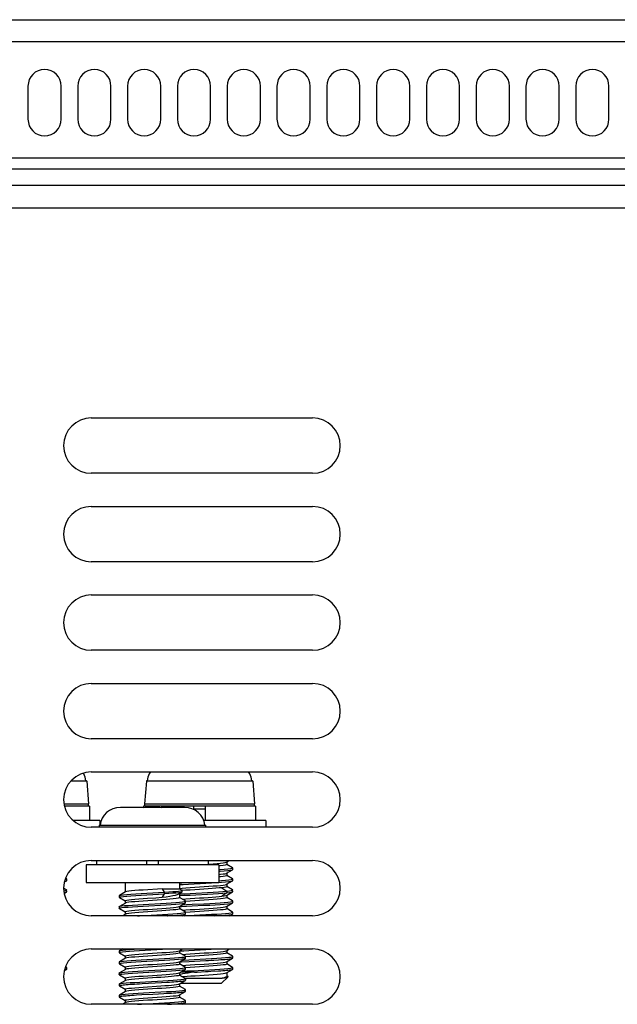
# Model space of a CAD drawing. Extents: x -4139 to -1089, y -1564 to 1941.
# Tile 122 of 160: x -2099 to -2045, y 1168 to 1257. Entities that reach past the tile are written whole.
import ezdxf

# ---------------------------------------------------------------- set-up
doc = ezdxf.new("R2010")
doc.units = 0
doc.header["$LTSCALE"] = 23.1
for name, color, linetype in [('LDZHJ_SZCYZT_M6X16_3_1_AM_', 7, 'CONTINUOUS'), ('SE5M_LEFT_P1_A_AM_0', 7, 'CONTINUOUS'), ('SE5M_TOP_A_3_1_1_AM_0', 7, 'CONTINUOUS')]:
    doc.layers.add(name, color=color, linetype=linetype)

msp = doc.modelspace()

# ---------------------------------------------------------------- linework, layer by layer
at = {"layer": 'LDZHJ_SZCYZT_M6X16_3_1_AM_', "color": 2}
for p, q in [((-2092.863, 1187.674), (-2094.322, 1187.674)), ((-2077.863, 1187.674), (-2087.468, 1187.674)), ((-2094.922, 1185.635), (-2092.685, 1185.635)), ((-2087.647, 1185.635), (-2077.685, 1185.635)), ((-2082.116, 1185.167), (-2083.216, 1185.167)), ((-2082.118, 1183.674), (-2091.723, 1183.674)), ((-2080.653, 1178.058), (-2080.21, 1177.745)), ((-2080.21, 1177.595), (-2080.653, 1177.282)), ((-2080.21, 1177.745), (-2080.21, 1177.595)), ((-2084.463, 1170.152), (-2083.922, 1169.84)), ((-2083.923, 1169.84), (-2083.923, 1169.69))]:
    msp.add_line(p, q, dxfattribs=at)
at = {"layer": 'LDZHJ_SZCYZT_M6X16_3_1_AM_', "color": 7}
for p, q in [((-2092.868, 1187.717), (-2092.935, 1187.717)), ((-2092.868, 1187.717), (-2092.863, 1187.674)), ((-2092.863, 1187.674), (-2092.685, 1185.635)), ((-2087.468, 1187.674), (-2087.647, 1185.635)), ((-2087.464, 1187.717), (-2087.468, 1187.674)), ((-2087.397, 1187.717), (-2087.464, 1187.717)), ((-2077.868, 1187.717), (-2077.935, 1187.717)), ((-2077.868, 1187.717), (-2077.863, 1187.674)), ((-2077.863, 1187.674), (-2077.685, 1185.635)), ((-2092.616, 1185.417), (-2094.878, 1185.417)), ((-2092.616, 1185.417), (-2092.616, 1184.117)), ((-2087.721, 1185.317), (-2089.822, 1185.317)), ((-2087.721, 1185.289), (-2087.721, 1185.317)), ((-2087.716, 1185.417), (-2087.716, 1185.317)), ((-2077.616, 1185.417), (-2087.715, 1185.417)), ((-2086.121, 1185.317), (-2086.121, 1185.289)), ((-2084.02, 1185.317), (-2086.121, 1185.317)), ((-2083.216, 1185.417), (-2083.216, 1185.13)), ((-2082.116, 1184.117), (-2082.116, 1185.417)), ((-2077.616, 1185.417), (-2077.616, 1184.117)), ((-2091.667, 1184.117), (-2094.076, 1184.117)), ((-2091.719, 1183.717), (-2091.723, 1183.674)), ((-2091.652, 1183.717), (-2091.719, 1183.717)), ((-2091.666, 1184.117), (-2091.666, 1183.717)), ((-2076.667, 1184.117), (-2082.289, 1184.117)), ((-2082.123, 1183.717), (-2082.19, 1183.717)), ((-2082.123, 1183.717), (-2082.118, 1183.674)), ((-2076.666, 1184.117), (-2076.666, 1183.517)), ((-2091.723, 1183.674), (-2091.737, 1183.517)), ((-2082.118, 1183.674), (-2082.105, 1183.517)), ((-2091.971, 1180.517), (-2091.971, 1180.117)), ((-2087.471, 1180.517), (-2087.471, 1180.117)), ((-2086.371, 1180.117), (-2086.371, 1180.517)), ((-2081.875, 1180.182), (-2081.818, 1180.186)), ((-2081.871, 1180.517), (-2081.871, 1180.117)), ((-2080.222, 1180.362), (-2079.955, 1180.517)), ((-2080.207, 1180.38), (-2080.207, 1180.155)), ((-2079.679, 1179.857), (-2080.207, 1180.164)), ((-2092.921, 1180.117), (-2092.921, 1178.517)), ((-2080.922, 1180.117), (-2092.92, 1180.117)), ((-2080.921, 1180.117), (-2080.921, 1178.517)), ((-2080.223, 1179.362), (-2079.678, 1179.678)), ((-2080.207, 1179.38), (-2080.207, 1179.155)), ((-2079.724, 1179.661), (-2079.679, 1179.678)), ((-2079.666, 1179.842), (-2079.679, 1179.857)), ((-2079.666, 1179.692), (-2079.666, 1179.842)), ((-2094.891, 1178.554), (-2094.679, 1178.678)), ((-2094.829, 1178.79), (-2094.814, 1178.792)), ((-2094.679, 1178.857), (-2094.782, 1178.917)), ((-2094.679, 1178.678), (-2094.666, 1178.692)), ((-2094.666, 1178.692), (-2094.666, 1178.842)), ((-2092.92, 1178.517), (-2080.922, 1178.517)), ((-2089.379, 1178.517), (-2089.379, 1177.655)), ((-2084.462, 1178.517), (-2084.462, 1177.963)), ((-2084.462, 1178.49), (-2084.271, 1178.502)), ((-2080.223, 1178.362), (-2079.679, 1178.678)), ((-2079.679, 1178.857), (-2080.207, 1179.164)), ((-2080.207, 1178.38), (-2080.207, 1178.155)), ((-2079.679, 1178.678), (-2079.666, 1178.692)), ((-2079.666, 1178.692), (-2079.666, 1178.842)), ((-2094.678, 1177.857), (-2094.951, 1178.015)), ((-2094.938, 1177.774), (-2094.763, 1177.802)), ((-2094.905, 1177.547), (-2094.679, 1177.678)), ((-2094.679, 1177.678), (-2094.666, 1177.692)), ((-2094.666, 1177.842), (-2094.678, 1177.857)), ((-2094.666, 1177.692), (-2094.666, 1177.761)), ((-2089.364, 1177.673), (-2089.908, 1177.357)), ((-2086.476, 1177.934), (-2087.351, 1177.877)), ((-2086.045, 1177.963), (-2086.476, 1177.934)), ((-2086.046, 1177.963), (-2085.853, 1177.65)), ((-2085.853, 1177.5), (-2086.046, 1177.188)), ((-2086.045, 1177.963), (-2084.462, 1177.963)), ((-2085.853, 1177.65), (-2085.853, 1177.5)), ((-2084.522, 1177.502), (-2084.253, 1177.66)), ((-2084.466, 1177.998), (-2084.244, 1178.019)), ((-2084.462, 1177.963), (-2084.254, 1177.843)), ((-2084.462, 1177.537), (-2084.462, 1177.155)), ((-2084.24, 1177.676), (-2084.253, 1177.66)), ((-2084.24, 1177.676), (-2084.24, 1177.826)), ((-2080.223, 1177.362), (-2079.679, 1177.678)), ((-2079.678, 1177.857), (-2080.207, 1178.164)), ((-2079.679, 1177.678), (-2079.666, 1177.692)), ((-2079.666, 1177.842), (-2079.678, 1177.857)), ((-2079.666, 1177.692), (-2079.666, 1177.761)), ((-2089.921, 1177.342), (-2089.908, 1177.357)), ((-2089.921, 1177.342), (-2089.921, 1177.192)), ((-2089.908, 1177.178), (-2089.383, 1176.873)), ((-2089.364, 1176.673), (-2089.908, 1176.357)), ((-2089.379, 1176.88), (-2089.379, 1176.655)), ((-2087.353, 1177.102), (-2086.623, 1177.149)), ((-2086.623, 1177.149), (-2086.046, 1177.188)), ((-2084.478, 1176.362), (-2083.933, 1176.678)), ((-2083.934, 1176.857), (-2084.462, 1177.164)), ((-2084.216, 1177.021), (-2083.901, 1177.046)), ((-2083.921, 1176.842), (-2083.934, 1176.857)), ((-2083.934, 1176.678), (-2083.921, 1176.692)), ((-2083.921, 1176.692), (-2083.921, 1176.842)), ((-2083.896, 1176.822), (-2083.919, 1176.82)), ((-2080.223, 1176.362), (-2079.679, 1176.678)), ((-2080.207, 1177.38), (-2080.207, 1177.155)), ((-2079.679, 1176.857), (-2080.207, 1177.164)), ((-2079.725, 1176.661), (-2079.679, 1176.678)), ((-2079.666, 1176.842), (-2079.679, 1176.857)), ((-2079.666, 1176.692), (-2079.666, 1176.842)), ((-2089.921, 1176.342), (-2089.921, 1176.192)), ((-2089.908, 1176.178), (-2089.921, 1176.192)), ((-2089.908, 1176.357), (-2089.849, 1176.377)), ((-2089.908, 1176.178), (-2089.383, 1175.873)), ((-2089.379, 1175.88), (-2089.379, 1175.655)), ((-2084.462, 1176.38), (-2084.462, 1176.155)), ((-2083.934, 1175.857), (-2084.462, 1176.164)), ((-2084.46, 1176.34), (-2084.305, 1176.35)), ((-2084.216, 1176.021), (-2083.905, 1176.046)), ((-2083.921, 1175.842), (-2083.934, 1175.857)), ((-2083.921, 1175.692), (-2083.921, 1175.842)), ((-2083.899, 1175.821), (-2083.919, 1175.82)), ((-2080.207, 1176.38), (-2080.207, 1176.155)), ((-2079.678, 1175.857), (-2080.207, 1176.164)), ((-2079.679, 1175.678), (-2079.666, 1175.692)), ((-2079.666, 1175.692), (-2079.666, 1175.842)), ((-2089.364, 1175.673), (-2089.632, 1175.517)), ((-2084.21, 1175.517), (-2083.934, 1175.678)), ((-2083.979, 1175.661), (-2083.934, 1175.678)), ((-2079.955, 1175.517), (-2079.679, 1175.678)), ((-2089.921, 1172.342), (-2089.908, 1172.357)), ((-2089.921, 1172.342), (-2089.921, 1172.192)), ((-2089.908, 1172.178), (-2089.921, 1172.192)), ((-2089.632, 1172.517), (-2089.908, 1172.357)), ((-2089.908, 1172.178), (-2089.383, 1171.873)), ((-2084.478, 1172.362), (-2084.21, 1172.517)), ((-2084.462, 1172.38), (-2084.462, 1172.155)), ((-2084.462, 1172.341), (-2084.314, 1172.35)), ((-2083.934, 1171.857), (-2084.462, 1172.164)), ((-2084.314, 1172.35), (-2084.096, 1172.363)), ((-2084.232, 1172.504), (-2084.024, 1172.517)), ((-2084.096, 1172.363), (-2083.628, 1172.39)), ((-2083.628, 1172.39), (-2082.616, 1172.446)), ((-2081.622, 1172.498), (-2081.299, 1172.517)), ((-2080.223, 1172.363), (-2079.957, 1172.517)), ((-2080.207, 1172.381), (-2080.207, 1172.155)), ((-2079.68, 1171.858), (-2080.207, 1172.164)), ((-2089.921, 1171.342), (-2089.908, 1171.357)), ((-2089.921, 1171.342), (-2089.921, 1171.192)), ((-2089.364, 1171.673), (-2089.908, 1171.357)), ((-2089.908, 1171.357), (-2089.88, 1171.369)), ((-2089.379, 1171.88), (-2089.379, 1171.673)), ((-2084.478, 1171.362), (-2083.934, 1171.678)), ((-2084.462, 1171.38), (-2084.462, 1171.155)), ((-2084.462, 1171.34), (-2084.297, 1171.35)), ((-2084.297, 1171.35), (-2083.604, 1171.391)), ((-2084.232, 1171.505), (-2084.124, 1171.511)), ((-2084.216, 1172.021), (-2083.903, 1172.046)), ((-2083.934, 1171.678), (-2083.921, 1171.692)), ((-2083.921, 1171.692), (-2083.921, 1171.842)), ((-2083.898, 1171.821), (-2083.919, 1171.82)), ((-2083.604, 1171.391), (-2083.109, 1171.419)), ((-2080.222, 1171.363), (-2079.679, 1171.678)), ((-2080.207, 1171.38), (-2080.207, 1171.155)), ((-2079.668, 1171.691), (-2079.668, 1171.843)), ((-2094.891, 1170.554), (-2094.679, 1170.677)), ((-2094.681, 1170.858), (-2094.782, 1170.917)), ((-2094.668, 1170.842), (-2094.681, 1170.857)), ((-2094.668, 1170.691), (-2094.668, 1170.843)), ((-2089.908, 1171.178), (-2089.921, 1171.192)), ((-2089.908, 1171.178), (-2089.383, 1170.873)), ((-2089.364, 1170.673), (-2089.908, 1170.357)), ((-2089.908, 1170.357), (-2089.844, 1170.378)), ((-2089.379, 1170.88), (-2089.379, 1170.655)), ((-2084.478, 1170.362), (-2083.933, 1170.678)), ((-2083.934, 1170.857), (-2084.462, 1171.164)), ((-2084.462, 1170.38), (-2084.462, 1170.155)), ((-2084.299, 1170.417), (-2084.383, 1170.417)), ((-2083.136, 1170.417), (-2084.299, 1170.417)), ((-2084.216, 1171.021), (-2083.891, 1171.047)), ((-2084.016, 1170.652), (-2083.934, 1170.678)), ((-2083.934, 1170.678), (-2083.921, 1170.692)), ((-2083.921, 1170.842), (-2083.934, 1170.857)), ((-2083.921, 1170.692), (-2083.921, 1170.842)), ((-2083.899, 1170.821), (-2083.919, 1170.82)), ((-2080.222, 1170.362), (-2079.679, 1170.677)), ((-2079.681, 1170.858), (-2080.207, 1171.164)), ((-2080.207, 1170.38), (-2080.207, 1170.063)), ((-2079.668, 1170.842), (-2079.681, 1170.857)), ((-2079.668, 1170.691), (-2079.668, 1170.843)), ((-2089.921, 1170.342), (-2089.921, 1170.192)), ((-2089.908, 1170.178), (-2089.921, 1170.192)), ((-2089.908, 1170.178), (-2089.383, 1169.873)), ((-2089.364, 1169.673), (-2089.908, 1169.357)), ((-2089.379, 1169.88), (-2089.379, 1169.655)), ((-2087.86, 1169.392), (-2086.091, 1169.487)), ((-2086.091, 1169.487), (-2085.616, 1169.514)), ((-2084.479, 1169.362), (-2083.936, 1169.677)), ((-2084.462, 1170.155), (-2084.463, 1170.152)), ((-2084.424, 1170.221), (-2084.462, 1170.213)), ((-2083.934, 1169.857), (-2084.462, 1170.164)), ((-2084.216, 1170.021), (-2084.13, 1170.028)), ((-2084.129, 1169.783), (-2083.979, 1169.811)), ((-2083.979, 1169.811), (-2083.923, 1169.84)), ((-2083.966, 1169.876), (-2080.62, 1169.876)), ((-2083.935, 1169.678), (-2083.922, 1169.69)), ((-2083.921, 1169.842), (-2083.934, 1169.857)), ((-2083.922, 1169.69), (-2083.921, 1169.692)), ((-2083.921, 1169.84), (-2083.921, 1169.842)), ((-2083.921, 1169.692), (-2083.921, 1169.842)), ((-2080.666, 1169.417), (-2080.114, 1169.969)), ((-2080.103, 1170.036), (-2080.207, 1170.097)), ((-2080.146, 1169.965), (-2080.089, 1169.994)), ((-2089.921, 1169.343), (-2089.908, 1169.357)), ((-2089.921, 1169.343), (-2089.921, 1169.193)), ((-2089.908, 1169.357), (-2089.894, 1169.364)), ((-2089.908, 1169.178), (-2089.383, 1168.873)), ((-2089.364, 1168.673), (-2089.908, 1168.357)), ((-2089.379, 1168.88), (-2089.379, 1168.655)), ((-2084.478, 1168.363), (-2083.935, 1168.678)), ((-2084.462, 1169.38), (-2084.462, 1169.155)), ((-2083.935, 1168.858), (-2084.462, 1169.164)), ((-2084.383, 1169.417), (-2080.666, 1169.417)), ((-2083.923, 1168.842), (-2083.935, 1168.857)), ((-2083.923, 1168.692), (-2083.923, 1168.843)), ((-2089.921, 1168.343), (-2089.921, 1168.193)), ((-2089.908, 1168.357), (-2089.831, 1168.381)), ((-2089.907, 1168.177), (-2089.383, 1167.873)), ((-2089.379, 1167.88), (-2089.379, 1167.655)), ((-2088.351, 1168.363), (-2087.883, 1168.39)), ((-2087.883, 1168.39), (-2086.871, 1168.446)), ((-2084.462, 1168.381), (-2084.462, 1168.155)), ((-2083.936, 1167.858), (-2084.462, 1168.164)), ((-2083.923, 1167.691), (-2083.923, 1167.843)), ((-2089.364, 1167.673), (-2089.632, 1167.517)), ((-2085.562, 1167.517), (-2085.192, 1167.541)), ((-2084.212, 1167.517), (-2083.934, 1167.678))]:
    msp.add_line(p, q, dxfattribs=at)
for points in [[(-2092.935, 1187.717), (-2093.004, 1188.044), (-2093.127, 1188.342), (-2093.171, 1188.41)], [(-2087.092, 1188.517), (-2087.208, 1188.336), (-2087.329, 1188.04), (-2087.397, 1187.717)], [(-2077.935, 1187.717), (-2078.004, 1188.044), (-2078.127, 1188.342), (-2078.24, 1188.517)], [(-2089.822, 1185.317), (-2090.172, 1185.284), (-2090.496, 1185.195), (-2090.796, 1185.047), (-2091.063, 1184.85), (-2091.287, 1184.611), (-2091.463, 1184.336), (-2091.584, 1184.04), (-2091.652, 1183.717)], [(-2086.921, 1185.302), (-2087.052, 1185.302), (-2087.184, 1185.301), (-2087.317, 1185.299), (-2087.45, 1185.297), (-2087.585, 1185.293), (-2087.721, 1185.289)], [(-2086.121, 1185.289), (-2086.256, 1185.293), (-2086.391, 1185.297), (-2086.525, 1185.299), (-2086.658, 1185.301), (-2086.79, 1185.302), (-2086.921, 1185.302)], [(-2082.19, 1183.717), (-2082.259, 1184.044), (-2082.382, 1184.342), (-2082.561, 1184.618), (-2082.787, 1184.858), (-2083.055, 1185.053), (-2083.355, 1185.198), (-2083.676, 1185.285), (-2084.02, 1185.317)], [(-2081.871, 1180.485), (-2081.43, 1180.51), (-2081.308, 1180.517)], [(-2081.818, 1180.186), (-2081.427, 1180.214), (-2081.076, 1180.242)], [(-2081.076, 1180.242), (-2080.776, 1180.269), (-2080.533, 1180.297), (-2080.355, 1180.324), (-2080.245, 1180.352), (-2080.222, 1180.362)], [(-2080.207, 1180.155), (-2080.246, 1180.127), (-2080.358, 1180.099), (-2080.54, 1180.071), (-2080.787, 1180.043), (-2080.914, 1180.032)], [(-2080.921, 1179.691), (-2080.815, 1179.698), (-2080.429, 1179.726), (-2080.111, 1179.754), (-2079.874, 1179.783)], [(-2080.921, 1179.541), (-2080.815, 1179.548), (-2080.429, 1179.576), (-2080.111, 1179.604), (-2079.874, 1179.633), (-2079.724, 1179.661)], [(-2080.921, 1179.256), (-2080.777, 1179.269), (-2080.532, 1179.297), (-2080.355, 1179.324), (-2080.246, 1179.352), (-2080.223, 1179.362)], [(-2079.874, 1179.783), (-2079.724, 1179.811), (-2079.666, 1179.839), (-2079.666, 1179.842)], [(-2079.679, 1179.678), (-2079.666, 1179.689), (-2079.666, 1179.692)], [(-2094.873, 1178.634), (-2094.814, 1178.642), (-2094.694, 1178.67), (-2094.679, 1178.678)], [(-2094.814, 1178.792), (-2094.694, 1178.82), (-2094.666, 1178.842)], [(-2094.666, 1178.842), (-2094.668, 1178.849), (-2094.679, 1178.857)], [(-2084.462, 1178.34), (-2084.158, 1178.359), (-2083.673, 1178.388), (-2083.155, 1178.416), (-2082.623, 1178.445), (-2082.094, 1178.473), (-2081.583, 1178.501), (-2081.309, 1178.517)], [(-2082.666, 1178.13), (-2082.239, 1178.157), (-2081.825, 1178.185), (-2081.436, 1178.213), (-2081.085, 1178.241), (-2080.781, 1178.269), (-2080.534, 1178.297), (-2080.353, 1178.325), (-2080.243, 1178.352), (-2080.223, 1178.362)], [(-2080.923, 1178.541), (-2080.681, 1178.557), (-2080.316, 1178.586), (-2080.024, 1178.614), (-2079.814, 1178.642), (-2079.694, 1178.67), (-2079.679, 1178.678)], [(-2080.207, 1179.155), (-2080.244, 1179.127), (-2080.353, 1179.1), (-2080.531, 1179.072), (-2080.775, 1179.045), (-2080.921, 1179.031)], [(-2080.921, 1178.692), (-2080.681, 1178.707), (-2080.316, 1178.736), (-2080.024, 1178.764), (-2079.814, 1178.792)], [(-2079.814, 1178.792), (-2079.694, 1178.82), (-2079.666, 1178.842)], [(-2079.666, 1178.842), (-2079.668, 1178.849), (-2079.679, 1178.857)], [(-2094.921, 1177.627), (-2094.763, 1177.652), (-2094.679, 1177.678)], [(-2094.763, 1177.802), (-2094.675, 1177.83), (-2094.666, 1177.842)], [(-2089.908, 1177.357), (-2089.885, 1177.367), (-2089.755, 1177.395), (-2089.537, 1177.424), (-2089.238, 1177.452), (-2088.866, 1177.48), (-2088.431, 1177.508), (-2087.948, 1177.537), (-2087.431, 1177.565), (-2086.897, 1177.594), (-2086.366, 1177.622), (-2085.853, 1177.65)], [(-2089.755, 1177.245), (-2089.537, 1177.274), (-2089.238, 1177.302), (-2088.866, 1177.33), (-2088.431, 1177.358), (-2087.948, 1177.387), (-2087.431, 1177.415), (-2086.897, 1177.444), (-2086.366, 1177.472), (-2085.853, 1177.5)], [(-2087.351, 1177.877), (-2087.767, 1177.849), (-2088.157, 1177.821), (-2088.507, 1177.793), (-2088.809, 1177.766), (-2089.052, 1177.738), (-2089.231, 1177.711), (-2089.341, 1177.683), (-2089.364, 1177.673)], [(-2086.046, 1177.188), (-2085.684, 1177.24), (-2085.355, 1177.292), (-2085.067, 1177.344), (-2084.829, 1177.396), (-2084.647, 1177.448), (-2084.522, 1177.502)], [(-2085.853, 1177.65), (-2085.447, 1177.676), (-2085.093, 1177.701), (-2084.799, 1177.725), (-2084.56, 1177.75), (-2084.376, 1177.776)], [(-2084.253, 1177.66), (-2084.265, 1177.654), (-2084.366, 1177.628), (-2084.54, 1177.602), (-2084.779, 1177.577), (-2085.079, 1177.551), (-2085.44, 1177.526), (-2085.853, 1177.5)], [(-2084.462, 1177.49), (-2084.009, 1177.518), (-2083.516, 1177.547), (-2082.996, 1177.575), (-2081.936, 1177.631)], [(-2084.462, 1177.34), (-2084.009, 1177.368), (-2083.516, 1177.397), (-2082.996, 1177.425), (-2081.936, 1177.481)], [(-2084.376, 1177.776), (-2084.268, 1177.803), (-2084.24, 1177.826)], [(-2084.24, 1177.826), (-2084.24, 1177.829), (-2084.254, 1177.843)], [(-2084.244, 1178.019), (-2083.893, 1178.046), (-2083.505, 1178.074), (-2083.092, 1178.102), (-2082.666, 1178.13)], [(-2082.666, 1177.905), (-2083.095, 1177.877), (-2083.512, 1177.849), (-2083.904, 1177.821), (-2084.237, 1177.795)], [(-2080.653, 1178.058), (-2080.903, 1178.032), (-2081.199, 1178.007), (-2081.532, 1177.981), (-2081.894, 1177.956), (-2082.275, 1177.93), (-2082.666, 1177.905)], [(-2081.936, 1177.631), (-2081.431, 1177.66), (-2080.964, 1177.688), (-2080.553, 1177.717), (-2080.21, 1177.745)], [(-2081.936, 1177.481), (-2081.431, 1177.51), (-2080.964, 1177.538), (-2080.553, 1177.567), (-2080.21, 1177.595)], [(-2080.207, 1178.155), (-2080.213, 1178.144), (-2080.284, 1178.115), (-2080.432, 1178.086), (-2080.653, 1178.058)], [(-2080.21, 1177.745), (-2079.944, 1177.773), (-2079.763, 1177.802)], [(-2080.21, 1177.595), (-2079.944, 1177.623), (-2079.763, 1177.652), (-2079.679, 1177.678)], [(-2079.763, 1177.802), (-2079.675, 1177.83), (-2079.666, 1177.842)], [(-2089.921, 1177.192), (-2089.885, 1177.217), (-2089.755, 1177.245)], [(-2089.908, 1177.178), (-2089.92, 1177.189), (-2089.921, 1177.192)], [(-2089.849, 1176.377), (-2089.687, 1176.406), (-2089.436, 1176.434), (-2089.107, 1176.462), (-2088.708, 1176.491), (-2088.254, 1176.519), (-2087.759, 1176.547), (-2087.238, 1176.575), (-2086.183, 1176.632)], [(-2089.379, 1176.88), (-2089.343, 1176.907), (-2089.234, 1176.935), (-2089.055, 1176.962), (-2088.811, 1176.99), (-2088.509, 1177.018), (-2088.159, 1177.046), (-2087.769, 1177.074), (-2087.353, 1177.102)], [(-2086.921, 1176.905), (-2087.348, 1176.877), (-2087.762, 1176.849), (-2088.15, 1176.822), (-2088.502, 1176.794), (-2088.806, 1176.766), (-2089.052, 1176.738), (-2089.233, 1176.71), (-2089.343, 1176.682), (-2089.364, 1176.673)], [(-2084.462, 1177.155), (-2084.5, 1177.127), (-2084.61, 1177.099), (-2084.79, 1177.072), (-2085.034, 1177.044), (-2085.336, 1177.016), (-2085.685, 1176.989), (-2086.073, 1176.961), (-2086.489, 1176.933), (-2086.921, 1176.905)], [(-2086.183, 1176.632), (-2085.685, 1176.66), (-2085.226, 1176.688), (-2084.818, 1176.716), (-2084.474, 1176.744), (-2084.206, 1176.772), (-2084.023, 1176.801)], [(-2086.183, 1176.482), (-2085.685, 1176.51), (-2085.226, 1176.538), (-2084.818, 1176.566), (-2084.475, 1176.594), (-2084.206, 1176.622), (-2084.024, 1176.651), (-2083.934, 1176.678)], [(-2084.023, 1176.801), (-2083.932, 1176.829), (-2083.921, 1176.842)], [(-2083.901, 1177.046), (-2083.513, 1177.074), (-2083.097, 1177.102), (-2082.666, 1177.13)], [(-2082.666, 1176.905), (-2083.093, 1176.877), (-2083.507, 1176.849), (-2083.896, 1176.822)], [(-2083.324, 1176.557), (-2082.263, 1176.614), (-2081.745, 1176.642), (-2081.256, 1176.67), (-2080.811, 1176.698), (-2080.425, 1176.727), (-2080.11, 1176.755), (-2079.875, 1176.783)], [(-2083.324, 1176.407), (-2082.263, 1176.464), (-2081.745, 1176.492), (-2081.256, 1176.52), (-2080.811, 1176.548), (-2080.425, 1176.577), (-2080.11, 1176.605), (-2079.875, 1176.633), (-2079.725, 1176.661)], [(-2082.666, 1177.13), (-2082.275, 1177.155), (-2081.894, 1177.181), (-2081.532, 1177.206), (-2081.199, 1177.231), (-2080.903, 1177.257), (-2080.653, 1177.282)], [(-2080.207, 1177.155), (-2080.244, 1177.127), (-2080.354, 1177.1), (-2080.534, 1177.072), (-2080.778, 1177.044), (-2081.079, 1177.017), (-2081.429, 1176.989), (-2081.818, 1176.961), (-2082.234, 1176.933), (-2082.666, 1176.905)], [(-2080.653, 1177.282), (-2080.432, 1177.311), (-2080.284, 1177.34), (-2080.223, 1177.362)], [(-2079.875, 1176.783), (-2079.725, 1176.811), (-2079.667, 1176.839), (-2079.666, 1176.842)], [(-2079.679, 1176.678), (-2079.667, 1176.689), (-2079.666, 1176.692)], [(-2089.921, 1176.192), (-2089.918, 1176.199), (-2089.849, 1176.227), (-2089.687, 1176.256), (-2089.436, 1176.284), (-2089.107, 1176.312), (-2088.708, 1176.341), (-2088.254, 1176.369), (-2087.759, 1176.397), (-2087.238, 1176.425), (-2086.183, 1176.482)], [(-2089.921, 1176.342), (-2089.918, 1176.349), (-2089.908, 1176.357)], [(-2089.379, 1175.88), (-2089.343, 1175.907), (-2089.234, 1175.935), (-2089.056, 1175.962), (-2088.813, 1175.99), (-2088.511, 1176.018), (-2088.16, 1176.046), (-2087.769, 1176.074), (-2087.352, 1176.102), (-2086.921, 1176.13)], [(-2086.921, 1175.905), (-2087.351, 1175.877), (-2087.767, 1175.849), (-2088.155, 1175.821), (-2088.506, 1175.793), (-2088.809, 1175.766), (-2089.055, 1175.738), (-2089.233, 1175.71), (-2089.342, 1175.683), (-2089.364, 1175.673)], [(-2087.592, 1175.556), (-2086.526, 1175.613), (-2086.006, 1175.642), (-2085.516, 1175.67), (-2085.071, 1175.698), (-2084.684, 1175.726), (-2084.366, 1175.754), (-2084.129, 1175.783)], [(-2086.921, 1176.13), (-2086.491, 1176.158), (-2086.074, 1176.186), (-2085.682, 1176.214), (-2085.331, 1176.242), (-2085.031, 1176.269), (-2084.789, 1176.297), (-2084.611, 1176.324), (-2084.501, 1176.352), (-2084.478, 1176.362)], [(-2084.462, 1176.155), (-2084.501, 1176.127), (-2084.613, 1176.099), (-2084.795, 1176.071), (-2085.042, 1176.043), (-2085.345, 1176.016), (-2085.696, 1175.988), (-2086.084, 1175.96), (-2086.496, 1175.933), (-2086.921, 1175.905)], [(-2084.305, 1176.35), (-2083.832, 1176.379), (-2083.324, 1176.407)], [(-2084.232, 1176.505), (-2083.832, 1176.529), (-2083.324, 1176.557)], [(-2084.129, 1175.783), (-2083.979, 1175.811), (-2083.922, 1175.839), (-2083.921, 1175.842)], [(-2084.023, 1175.517), (-2083.678, 1175.538), (-2083.163, 1175.566), (-2082.63, 1175.594), (-2082.098, 1175.623), (-2081.583, 1175.651), (-2081.102, 1175.68), (-2080.672, 1175.708), (-2080.306, 1175.736), (-2080.016, 1175.765), (-2079.81, 1175.793)], [(-2083.934, 1175.678), (-2083.922, 1175.689), (-2083.921, 1175.692)], [(-2083.905, 1176.046), (-2083.514, 1176.074), (-2083.097, 1176.102), (-2082.666, 1176.13)], [(-2082.666, 1175.905), (-2083.094, 1175.877), (-2083.51, 1175.849), (-2083.899, 1175.821)], [(-2082.666, 1176.13), (-2082.235, 1176.158), (-2081.819, 1176.186), (-2081.43, 1176.213), (-2081.081, 1176.241), (-2080.78, 1176.269), (-2080.537, 1176.296), (-2080.358, 1176.324), (-2080.247, 1176.351), (-2080.223, 1176.362)], [(-2080.207, 1176.155), (-2080.246, 1176.127), (-2080.357, 1176.099), (-2080.538, 1176.071), (-2080.784, 1176.044), (-2081.086, 1176.016), (-2081.437, 1175.988), (-2081.826, 1175.96), (-2082.239, 1175.933), (-2082.666, 1175.905)], [(-2079.81, 1175.793), (-2079.693, 1175.821), (-2079.666, 1175.842)], [(-2079.666, 1175.842), (-2079.669, 1175.849), (-2079.678, 1175.857)], [(-2088.277, 1175.517), (-2088.102, 1175.528), (-2087.592, 1175.556)], [(-2085.56, 1175.517), (-2085.516, 1175.52), (-2085.071, 1175.548), (-2084.684, 1175.576), (-2084.366, 1175.604), (-2084.129, 1175.633), (-2083.979, 1175.661)], [(-2081.309, 1175.517), (-2081.102, 1175.53), (-2080.672, 1175.558), (-2080.307, 1175.586), (-2080.016, 1175.615), (-2079.81, 1175.643), (-2079.693, 1175.671), (-2079.679, 1175.678)], [(-2089.921, 1172.192), (-2089.906, 1172.208), (-2089.806, 1172.236)], [(-2089.908, 1172.357), (-2089.807, 1172.386), (-2089.615, 1172.415), (-2089.337, 1172.443), (-2088.981, 1172.472), (-2088.56, 1172.5), (-2088.277, 1172.517)], [(-2089.806, 1172.236), (-2089.615, 1172.265), (-2089.337, 1172.293), (-2088.981, 1172.322), (-2088.56, 1172.35), (-2088.087, 1172.379), (-2087.579, 1172.407)], [(-2087.579, 1172.407), (-2086.519, 1172.464), (-2086, 1172.492), (-2085.56, 1172.517)], [(-2086.921, 1172.13), (-2086.49, 1172.158), (-2086.074, 1172.186), (-2085.686, 1172.213), (-2085.336, 1172.241), (-2085.035, 1172.269), (-2084.792, 1172.296), (-2084.613, 1172.324), (-2084.502, 1172.351), (-2084.478, 1172.362)], [(-2084.462, 1172.155), (-2084.501, 1172.127), (-2084.612, 1172.099), (-2084.793, 1172.071), (-2085.039, 1172.044), (-2085.341, 1172.016), (-2085.692, 1171.988), (-2086.081, 1171.96), (-2086.494, 1171.933), (-2086.921, 1171.905)], [(-2083.096, 1172.102), (-2082.237, 1172.158), (-2081.822, 1172.185), (-2081.433, 1172.213), (-2081.082, 1172.241), (-2080.778, 1172.269), (-2080.534, 1172.297), (-2080.356, 1172.324), (-2080.246, 1172.351), (-2080.223, 1172.362)], [(-2080.207, 1172.155), (-2080.245, 1172.127), (-2080.354, 1172.1), (-2080.532, 1172.072), (-2080.776, 1172.045), (-2081.078, 1172.017), (-2081.429, 1171.989), (-2081.819, 1171.961), (-2082.236, 1171.933), (-2082.666, 1171.905)], [(-2082.616, 1172.446), (-2082.109, 1172.472), (-2081.622, 1172.498)], [(-2089.921, 1171.192), (-2089.88, 1171.219), (-2089.747, 1171.247)], [(-2089.88, 1171.369), (-2089.747, 1171.397), (-2089.525, 1171.425), (-2089.223, 1171.453), (-2088.849, 1171.481), (-2088.415, 1171.509), (-2087.933, 1171.538), (-2087.418, 1171.566), (-2086.885, 1171.594), (-2086.353, 1171.623), (-2085.838, 1171.651), (-2085.357, 1171.68), (-2084.927, 1171.708), (-2084.562, 1171.736), (-2084.272, 1171.765), (-2084.065, 1171.793)], [(-2089.747, 1171.247), (-2089.525, 1171.275), (-2089.223, 1171.303), (-2088.849, 1171.331), (-2088.415, 1171.359), (-2087.933, 1171.388), (-2087.418, 1171.416), (-2086.885, 1171.444), (-2086.353, 1171.473), (-2085.838, 1171.501), (-2085.357, 1171.53), (-2084.927, 1171.558), (-2084.562, 1171.586), (-2084.272, 1171.615), (-2084.065, 1171.643), (-2083.948, 1171.671), (-2083.934, 1171.678)], [(-2089.379, 1171.88), (-2089.344, 1171.907), (-2089.236, 1171.934), (-2089.058, 1171.962), (-2088.815, 1171.99), (-2088.512, 1172.018), (-2088.16, 1172.046), (-2087.769, 1172.074), (-2087.352, 1172.102), (-2086.921, 1172.13)], [(-2086.921, 1171.905), (-2087.349, 1171.877), (-2087.765, 1171.849), (-2088.155, 1171.821), (-2088.507, 1171.793), (-2088.812, 1171.765), (-2089.057, 1171.737), (-2089.234, 1171.71), (-2089.342, 1171.683), (-2089.364, 1171.673)], [(-2086.921, 1171.13), (-2086.493, 1171.158), (-2086.077, 1171.185), (-2085.688, 1171.213), (-2085.336, 1171.241), (-2085.031, 1171.269), (-2084.785, 1171.297), (-2084.608, 1171.325), (-2084.5, 1171.352), (-2084.478, 1171.362)], [(-2084.124, 1171.511), (-2083.647, 1171.539), (-2083.139, 1171.567), (-2082.088, 1171.623)], [(-2084.065, 1171.793), (-2083.948, 1171.821), (-2083.921, 1171.842)], [(-2083.921, 1171.842), (-2083.924, 1171.849), (-2083.934, 1171.857)], [(-2083.903, 1172.046), (-2083.512, 1172.074), (-2083.096, 1172.102)], [(-2082.666, 1171.905), (-2083.095, 1171.877), (-2083.51, 1171.849), (-2083.898, 1171.821)], [(-2083.109, 1171.419), (-2082.604, 1171.446), (-2082.102, 1171.472)], [(-2083.091, 1171.102), (-2082.239, 1171.158), (-2081.825, 1171.185), (-2081.436, 1171.213), (-2081.085, 1171.241), (-2080.781, 1171.269), (-2080.534, 1171.297), (-2080.353, 1171.325), (-2080.243, 1171.352), (-2080.222, 1171.362)], [(-2082.102, 1171.472), (-2081.856, 1171.485), (-2081.614, 1171.499), (-2081.379, 1171.513), (-2080.937, 1171.541)], [(-2082.088, 1171.623), (-2081.576, 1171.651), (-2081.098, 1171.68), (-2080.671, 1171.708), (-2080.312, 1171.736), (-2080.024, 1171.764), (-2079.817, 1171.792)], [(-2080.937, 1171.541), (-2080.734, 1171.554), (-2080.545, 1171.567), (-2080.371, 1171.581), (-2080.214, 1171.594), (-2080.076, 1171.608), (-2079.957, 1171.622), (-2079.858, 1171.636), (-2079.779, 1171.649), (-2079.721, 1171.663), (-2079.684, 1171.676), (-2079.679, 1171.679)], [(-2079.817, 1171.792), (-2079.698, 1171.819), (-2079.668, 1171.842)], [(-2079.668, 1171.842), (-2079.67, 1171.848), (-2079.68, 1171.857)], [(-2079.679, 1171.679), (-2079.668, 1171.689), (-2079.667, 1171.692)], [(-2094.873, 1170.634), (-2094.87, 1170.634), (-2094.788, 1170.648), (-2094.727, 1170.661), (-2094.687, 1170.673), (-2094.679, 1170.678)], [(-2094.828, 1170.791), (-2094.73, 1170.809), (-2094.669, 1170.837), (-2094.668, 1170.842)], [(-2094.679, 1170.678), (-2094.669, 1170.686), (-2094.667, 1170.691)], [(-2089.921, 1170.192), (-2089.917, 1170.2), (-2089.844, 1170.228), (-2089.68, 1170.256), (-2089.432, 1170.284), (-2089.106, 1170.312), (-2088.709, 1170.341), (-2088.255, 1170.369), (-2087.758, 1170.397), (-2087.233, 1170.426), (-2086.171, 1170.483)], [(-2089.921, 1170.342), (-2089.917, 1170.35), (-2089.908, 1170.357)], [(-2089.844, 1170.378), (-2089.681, 1170.406), (-2089.432, 1170.434), (-2089.106, 1170.462), (-2088.709, 1170.491), (-2088.255, 1170.519), (-2087.758, 1170.547), (-2087.233, 1170.576), (-2086.171, 1170.633)], [(-2089.379, 1170.88), (-2089.341, 1170.908), (-2089.229, 1170.936), (-2089.048, 1170.963), (-2088.802, 1170.991), (-2088.5, 1171.019), (-2088.149, 1171.046), (-2087.76, 1171.074), (-2087.347, 1171.102), (-2086.921, 1171.13)], [(-2086.921, 1170.905), (-2087.352, 1170.877), (-2087.768, 1170.849), (-2088.157, 1170.821), (-2088.507, 1170.793), (-2088.808, 1170.766), (-2089.051, 1170.738), (-2089.23, 1170.711), (-2089.34, 1170.683), (-2089.364, 1170.673)], [(-2084.462, 1171.155), (-2084.498, 1171.128), (-2084.607, 1171.1), (-2084.787, 1171.072), (-2085.03, 1171.045), (-2085.332, 1171.017), (-2085.683, 1170.989), (-2086.074, 1170.961), (-2086.491, 1170.933), (-2086.921, 1170.905)], [(-2086.921, 1170.13), (-2086.494, 1170.158), (-2086.079, 1170.185), (-2085.691, 1170.213), (-2085.34, 1170.241), (-2085.036, 1170.269), (-2084.79, 1170.297), (-2084.609, 1170.325), (-2084.498, 1170.352), (-2084.478, 1170.362)], [(-2086.171, 1170.633), (-2085.667, 1170.661), (-2085.204, 1170.689), (-2084.796, 1170.718), (-2084.456, 1170.746), (-2084.193, 1170.774), (-2084.016, 1170.802)], [(-2086.171, 1170.483), (-2085.667, 1170.511), (-2085.204, 1170.539), (-2084.796, 1170.568), (-2084.456, 1170.596), (-2084.193, 1170.624), (-2084.016, 1170.652)], [(-2083.136, 1170.417), (-2083.424, 1170.379), (-2083.701, 1170.34), (-2083.961, 1170.301), (-2084.203, 1170.261), (-2084.424, 1170.221)], [(-2084.232, 1170.505), (-2083.809, 1170.53), (-2083.313, 1170.558)], [(-2084.016, 1170.802), (-2083.93, 1170.83), (-2083.921, 1170.842)], [(-2082.666, 1170.905), (-2083.093, 1170.877), (-2083.508, 1170.849), (-2083.899, 1170.821)], [(-2083.891, 1171.047), (-2083.504, 1171.074), (-2083.091, 1171.102)], [(-2083.313, 1170.558), (-2082.276, 1170.613), (-2081.763, 1170.641), (-2081.27, 1170.669), (-2080.821, 1170.698), (-2080.434, 1170.726), (-2080.117, 1170.754), (-2079.88, 1170.782), (-2079.73, 1170.809), (-2079.669, 1170.837), (-2079.668, 1170.842)], [(-2083.135, 1170.418), (-2082.887, 1170.431), (-2082.132, 1170.47)], [(-2083.056, 1170.104), (-2082.239, 1170.158), (-2081.825, 1170.185), (-2081.437, 1170.213), (-2081.086, 1170.241), (-2080.783, 1170.269), (-2080.537, 1170.296), (-2080.356, 1170.324), (-2080.245, 1170.352), (-2080.222, 1170.362)], [(-2080.207, 1171.155), (-2080.245, 1171.127), (-2080.356, 1171.099), (-2080.537, 1171.072), (-2080.783, 1171.044), (-2081.086, 1171.016), (-2081.437, 1170.988), (-2081.825, 1170.961), (-2082.239, 1170.933), (-2082.666, 1170.905)], [(-2082.132, 1170.47), (-2081.883, 1170.484), (-2081.637, 1170.498), (-2080.953, 1170.54)], [(-2080.953, 1170.54), (-2080.749, 1170.553), (-2080.56, 1170.566), (-2080.387, 1170.579), (-2080.23, 1170.593), (-2080.091, 1170.607), (-2079.971, 1170.621), (-2079.87, 1170.634), (-2079.788, 1170.648), (-2079.727, 1170.661), (-2079.687, 1170.673), (-2079.679, 1170.678)], [(-2079.679, 1170.678), (-2079.669, 1170.686), (-2079.667, 1170.691)], [(-2089.894, 1169.364), (-2089.775, 1169.392), (-2089.571, 1169.42), (-2089.289, 1169.447), (-2088.936, 1169.475), (-2088.519, 1169.503), (-2088.048, 1169.531), (-2087.54, 1169.559)], [(-2089.379, 1169.88), (-2089.343, 1169.907), (-2089.233, 1169.935), (-2089.054, 1169.962), (-2088.81, 1169.99), (-2088.508, 1170.018), (-2088.158, 1170.046), (-2087.769, 1170.074), (-2087.352, 1170.102), (-2086.921, 1170.13)], [(-2086.921, 1169.905), (-2087.35, 1169.877), (-2087.766, 1169.849), (-2088.156, 1169.821), (-2088.507, 1169.793), (-2088.81, 1169.766), (-2089.054, 1169.738), (-2089.232, 1169.71), (-2089.342, 1169.683), (-2089.364, 1169.673)], [(-2087.54, 1169.559), (-2086.478, 1169.616), (-2085.967, 1169.644), (-2085.488, 1169.672), (-2085.055, 1169.699), (-2084.678, 1169.727), (-2084.365, 1169.755), (-2084.129, 1169.783)], [(-2084.463, 1170.152), (-2084.499, 1170.127), (-2084.594, 1170.103), (-2084.744, 1170.078), (-2084.947, 1170.053), (-2085.197, 1170.029), (-2085.488, 1170.004), (-2085.816, 1169.979), (-2086.171, 1169.954), (-2086.542, 1169.93), (-2086.921, 1169.905)], [(-2085.616, 1169.514), (-2085.392, 1169.527), (-2085.181, 1169.541), (-2084.982, 1169.554), (-2084.797, 1169.568), (-2084.626, 1169.581), (-2084.472, 1169.595), (-2084.334, 1169.608), (-2084.214, 1169.622), (-2084.114, 1169.635), (-2084.034, 1169.649), (-2083.975, 1169.662), (-2083.935, 1169.678)], [(-2084.13, 1170.028), (-2083.798, 1170.054), (-2083.437, 1170.079), (-2083.056, 1170.104)], [(-2080.207, 1170.063), (-2080.235, 1170.015), (-2080.314, 1169.969), (-2080.443, 1169.922), (-2080.62, 1169.876)], [(-2080.62, 1169.876), (-2080.415, 1169.905), (-2080.255, 1169.935), (-2080.146, 1169.965)], [(-2080.089, 1169.994), (-2080.087, 1170.023), (-2080.103, 1170.036)], [(-2089.92, 1169.192), (-2089.914, 1169.202), (-2089.887, 1169.216), (-2089.838, 1169.23), (-2089.768, 1169.243)], [(-2089.908, 1169.178), (-2089.92, 1169.188), (-2089.92, 1169.192)], [(-2089.831, 1168.381), (-2089.657, 1168.409), (-2089.4, 1168.437), (-2089.07, 1168.465), (-2088.673, 1168.493), (-2088.223, 1168.521), (-2087.731, 1168.549), (-2087.208, 1168.577), (-2086.15, 1168.634)], [(-2089.768, 1169.243), (-2089.677, 1169.257), (-2089.566, 1169.271), (-2089.437, 1169.284), (-2089.289, 1169.297), (-2089.125, 1169.311), (-2088.945, 1169.324), (-2088.751, 1169.338), (-2088.544, 1169.352), (-2088.326, 1169.365), (-2088.097, 1169.379), (-2087.86, 1169.392)], [(-2089.379, 1168.88), (-2089.344, 1168.907), (-2089.235, 1168.934), (-2089.057, 1168.962), (-2088.813, 1168.99), (-2088.51, 1169.018), (-2088.159, 1169.046), (-2087.77, 1169.074), (-2087.353, 1169.102)], [(-2086.921, 1168.905), (-2087.348, 1168.877), (-2087.762, 1168.849), (-2088.15, 1168.822), (-2088.502, 1168.794), (-2088.806, 1168.766), (-2089.052, 1168.738), (-2089.233, 1168.71), (-2089.343, 1168.682), (-2089.364, 1168.673)], [(-2087.353, 1169.102), (-2086.54, 1169.154), (-2086.168, 1169.179), (-2085.813, 1169.204), (-2085.485, 1169.229), (-2085.194, 1169.254), (-2084.945, 1169.278), (-2084.743, 1169.303), (-2084.593, 1169.328), (-2084.499, 1169.352), (-2084.479, 1169.362)], [(-2084.462, 1169.155), (-2084.501, 1169.127), (-2084.613, 1169.099), (-2084.795, 1169.071), (-2085.041, 1169.043), (-2085.344, 1169.016), (-2085.695, 1168.988), (-2086.083, 1168.96), (-2086.496, 1168.933), (-2086.921, 1168.905)], [(-2086.15, 1168.634), (-2085.651, 1168.662), (-2085.196, 1168.69), (-2084.797, 1168.718), (-2084.461, 1168.745), (-2084.199, 1168.773), (-2084.019, 1168.801)], [(-2085.877, 1168.498), (-2085.644, 1168.512), (-2085.421, 1168.525), (-2085.208, 1168.539), (-2085.007, 1168.553), (-2084.819, 1168.566), (-2084.645, 1168.58), (-2084.486, 1168.593), (-2084.346, 1168.606), (-2084.223, 1168.62), (-2084.121, 1168.633), (-2084.04, 1168.647), (-2083.979, 1168.661), (-2083.941, 1168.675), (-2083.935, 1168.678)], [(-2084.019, 1168.801), (-2083.932, 1168.83), (-2083.923, 1168.842)], [(-2083.935, 1168.678), (-2083.923, 1168.689), (-2083.922, 1168.693)], [(-2089.921, 1168.343), (-2089.915, 1168.353), (-2089.908, 1168.357)], [(-2089.919, 1168.192), (-2089.914, 1168.202), (-2089.888, 1168.216), (-2089.841, 1168.23), (-2089.772, 1168.243), (-2089.682, 1168.256), (-2089.574, 1168.269), (-2089.447, 1168.282), (-2089.303, 1168.296), (-2089.142, 1168.31), (-2088.966, 1168.323), (-2088.774, 1168.337), (-2088.569, 1168.35), (-2088.351, 1168.363)], [(-2089.906, 1168.177), (-2089.918, 1168.188), (-2089.919, 1168.192)], [(-2089.379, 1167.88), (-2089.342, 1167.907), (-2089.233, 1167.935), (-2089.055, 1167.962), (-2088.811, 1167.99), (-2088.509, 1168.018), (-2088.158, 1168.046), (-2087.768, 1168.074), (-2087.351, 1168.102)], [(-2086.921, 1167.905), (-2087.35, 1167.877), (-2087.765, 1167.849), (-2088.153, 1167.821), (-2088.504, 1167.794), (-2088.808, 1167.766), (-2089.053, 1167.738), (-2089.231, 1167.711), (-2089.34, 1167.683), (-2089.364, 1167.673)], [(-2087.351, 1168.102), (-2086.492, 1168.158), (-2086.077, 1168.185), (-2085.688, 1168.213), (-2085.338, 1168.241), (-2085.034, 1168.269), (-2084.789, 1168.297), (-2084.611, 1168.324), (-2084.502, 1168.351), (-2084.478, 1168.362)], [(-2084.462, 1168.155), (-2084.5, 1168.127), (-2084.609, 1168.1), (-2084.787, 1168.072), (-2085.031, 1168.045), (-2085.333, 1168.017), (-2085.684, 1167.989), (-2086.074, 1167.961), (-2086.491, 1167.933), (-2086.921, 1167.905)], [(-2086.871, 1168.446), (-2086.364, 1168.472), (-2085.877, 1168.498)], [(-2086.343, 1167.623), (-2085.831, 1167.651), (-2085.353, 1167.68), (-2084.926, 1167.708), (-2084.567, 1167.736), (-2084.279, 1167.764), (-2084.072, 1167.792)], [(-2084.072, 1167.792), (-2083.953, 1167.819), (-2083.923, 1167.842)], [(-2083.923, 1167.842), (-2083.925, 1167.848), (-2083.936, 1167.857)], [(-2083.934, 1167.679), (-2083.923, 1167.689), (-2083.922, 1167.692)], [(-2088.278, 1167.517), (-2087.902, 1167.539), (-2087.394, 1167.567), (-2086.343, 1167.623)], [(-2085.192, 1167.541), (-2084.989, 1167.554), (-2084.8, 1167.567), (-2084.626, 1167.581), (-2084.47, 1167.594), (-2084.331, 1167.608), (-2084.213, 1167.622), (-2084.113, 1167.636), (-2084.035, 1167.649), (-2083.976, 1167.663), (-2083.939, 1167.676), (-2083.934, 1167.679)]]:
    msp.add_lwpolyline(points, dxfattribs=at)
for centre, start, end in [((-2092.884, 1185.617), 301.66667, 5), ((-2087.448, 1185.617), 175, 238.33333), ((-2077.884, 1185.617), 301.66667, 5)]:
    msp.add_arc(centre, 0.2, start, end, dxfattribs=at)
at = {"layer": 'SE5M_LEFT_P1_A_AM_0', "color": 2}
msp.add_line((-2157.416, 1239.517), (-1987.416, 1239.517), dxfattribs=at)
at = {"layer": 'SE5M_LEFT_P1_A_AM_0', "color": 3}
for p, q in [((-2092.451, 1220.517), (-2072.451, 1220.517)), ((-2072.451, 1215.517), (-2092.451, 1215.517)), ((-2092.451, 1212.517), (-2072.451, 1212.517)), ((-2072.451, 1207.517), (-2092.451, 1207.517)), ((-2092.451, 1204.517), (-2072.451, 1204.517)), ((-2072.451, 1199.517), (-2092.451, 1199.517)), ((-2092.451, 1196.517), (-2072.451, 1196.517)), ((-2072.451, 1191.517), (-2092.451, 1191.517)), ((-2092.451, 1188.517), (-2072.451, 1188.517)), ((-2072.451, 1183.517), (-2092.451, 1183.517)), ((-2092.451, 1180.517), (-2072.451, 1180.517)), ((-2072.451, 1175.517), (-2092.451, 1175.517)), ((-2092.451, 1172.517), (-2072.451, 1172.517)), ((-2072.451, 1167.517), (-2092.451, 1167.517))]:
    msp.add_line(p, q, dxfattribs=at)
for centre, start, end in [((-2092.451, 1218.017), 90, 270), ((-2072.451, 1218.017), 270, 90), ((-2092.451, 1210.017), 90, 270), ((-2072.451, 1210.017), 270, 90), ((-2092.451, 1202.017), 90, 270), ((-2072.451, 1202.017), 270, 90), ((-2092.451, 1194.017), 90, 270), ((-2072.451, 1194.017), 270, 90), ((-2092.451, 1186.017), 90, 270), ((-2072.451, 1186.017), 270, 90), ((-2092.451, 1178.017), 90, 270), ((-2072.451, 1178.017), 270, 90), ((-2092.451, 1170.017), 90, 270), ((-2072.451, 1170.017), 270, 90)]:
    msp.add_arc(centre, 2.5, start, end, dxfattribs=at)
at = {"layer": 'SE5M_TOP_A_3_1_1_AM_0', "color": 7}
for p, q in [((-2135.416, 1256.517), (-1989.416, 1256.517)), ((-2098.166, 1250.517), (-2098.166, 1247.517)), ((-2095.166, 1247.517), (-2095.166, 1250.517)), ((-2093.666, 1250.517), (-2093.666, 1247.517)), ((-2090.666, 1247.517), (-2090.666, 1250.517)), ((-2089.166, 1250.517), (-2089.166, 1247.517)), ((-2086.166, 1247.517), (-2086.166, 1250.517)), ((-2084.666, 1250.517), (-2084.666, 1247.517)), ((-2081.666, 1247.517), (-2081.666, 1250.517)), ((-2080.166, 1250.517), (-2080.166, 1247.517)), ((-2077.166, 1247.517), (-2077.166, 1250.517)), ((-2075.666, 1250.517), (-2075.666, 1247.517)), ((-2072.666, 1247.517), (-2072.666, 1250.517)), ((-2071.166, 1250.517), (-2071.166, 1247.517)), ((-2068.166, 1247.517), (-2068.166, 1250.517)), ((-2066.666, 1250.517), (-2066.666, 1247.517)), ((-2063.666, 1247.517), (-2063.666, 1250.517)), ((-2062.166, 1250.517), (-2062.166, 1247.517)), ((-2059.166, 1247.517), (-2059.166, 1250.517)), ((-2057.666, 1250.517), (-2057.666, 1247.517)), ((-2054.666, 1247.517), (-2054.666, 1250.517)), ((-2053.166, 1250.517), (-2053.166, 1247.517)), ((-2050.166, 1247.517), (-2050.166, 1250.517)), ((-2048.666, 1250.517), (-2048.666, 1247.517)), ((-2045.666, 1247.517), (-2045.666, 1250.517)), ((-1987.416, 1243.017), (-2157.416, 1243.017)), ((-1987.416, 1241.517), (-2157.416, 1241.517))]:
    msp.add_line(p, q, dxfattribs=at)
at = {"layer": 'SE5M_TOP_A_3_1_1_AM_0', "color": 2}
for p, q in [((-1987.416, 1254.517), (-2135.416, 1254.517)), ((-2126.684, 1244.017), (-1987.416, 1244.017))]:
    msp.add_line(p, q, dxfattribs=at)
at = {"layer": 'SE5M_TOP_A_3_1_1_AM_0', "color": 7}
for centre, start, end in [((-2096.666, 1250.517), 0, 180), ((-2092.166, 1250.517), 0, 180), ((-2087.666, 1250.517), 0, 180), ((-2083.166, 1250.517), 0, 180), ((-2078.666, 1250.517), 0, 180), ((-2074.166, 1250.517), 0, 180), ((-2069.666, 1250.517), 0, 180), ((-2065.166, 1250.517), 0, 180), ((-2060.666, 1250.517), 0, 180), ((-2056.166, 1250.517), 0, 180), ((-2051.666, 1250.517), 0, 180), ((-2047.166, 1250.517), 0, 180), ((-2096.666, 1247.517), 180, 360), ((-2092.166, 1247.517), 180, 360), ((-2087.666, 1247.517), 180, 360), ((-2083.166, 1247.517), 180, 360), ((-2078.666, 1247.517), 180, 360), ((-2074.166, 1247.517), 180, 360), ((-2069.666, 1247.517), 180, 360), ((-2065.166, 1247.517), 180, 360), ((-2060.666, 1247.517), 180, 360), ((-2056.166, 1247.517), 180, 360), ((-2051.666, 1247.517), 180, 360), ((-2047.166, 1247.517), 180, 360)]:
    msp.add_arc(centre, 1.5, start, end, dxfattribs=at)

doc.saveas('drawing.dxf')
